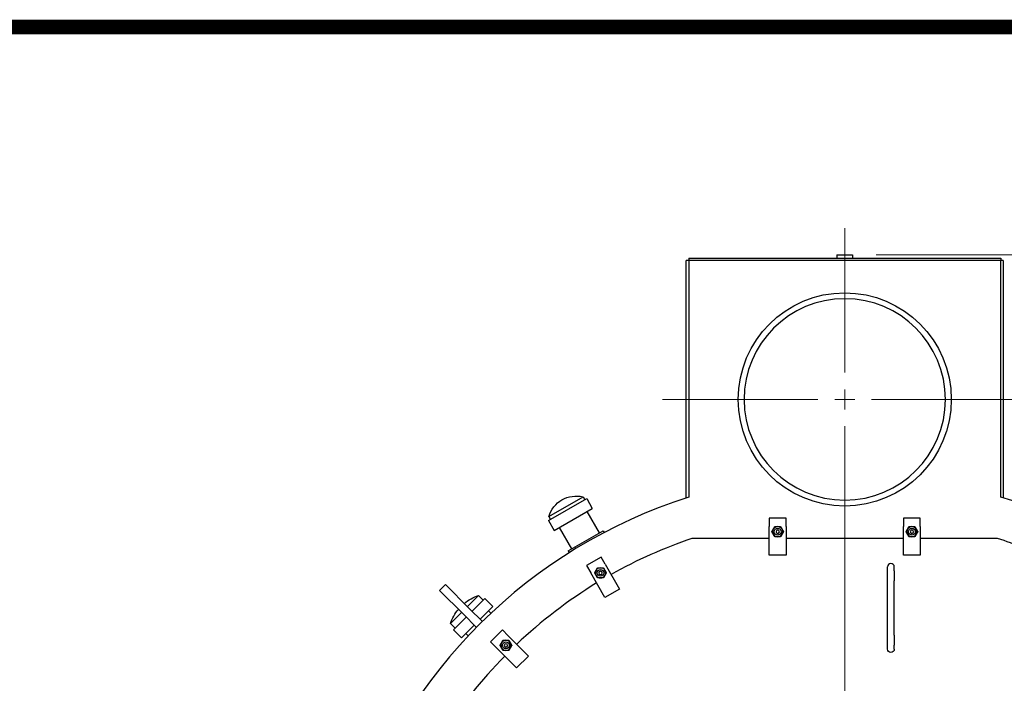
# Model space of a CAD drawing. Extents: x 0 to 796, y 0 to 496.
# Tile 136 of 242: x 65 to 138, y 447 to 496. Entities that reach past the tile are written whole.
import ezdxf

# ---------------------------------------------------------------- set-up
doc = ezdxf.new("R2010")
doc.units = 0
doc.header["$LTSCALE"] = 12
doc.header["$MEASUREMENT"] = 0
doc.header["$PDMODE"] = 1
doc.layers.get('0').update_dxf_attribs({"linetype": 'CONTINUOUS'})
doc.layers.get('Defpoints').update_dxf_attribs({"linetype": 'CONTINUOUS'})
doc.layers.add('D', color=2, linetype='CONTINUOUS')
doc.layers.add('X', color=1, linetype='CONTINUOUS')
doc.layers.add('Leader', color=41, linetype='CONTINUOUS', lineweight=13)
doc.styles.get("Standard").update_dxf_attribs({"font": 'SIMPLEX.SHX', "width": 0.875})
doc.dimstyles.get("Standard").update_dxf_attribs({"dimscale": 28, "dimtxt": 0.125, "dimasz": 0.125, "dimexe": 0.04375, "dimexo": 0.0625, "dimgap": 0.04375, "dimtad": 0, "dimtih": 1, "dimtoh": 1, "dimdec": 4, "dimzin": 12, "dimdsep": 46, "dimlunit": 5, "dimtxsty": 'Standard', "dimcen": 0, "dimclrd": 256, "dimclre": 256, "dimclrt": 256, "dimadec": 1, "dimazin": 3, "dimtfac": 0.875, "dimtdec": 4, "dimtofl": 0, "dimtmove": 0, "dimatfit": 2, "dimfxl": 1, "dimtolj": 1, "dimtzin": 12, "dimlwd": 13, "dimlwe": 13, "dimarcsym": 0})

# ---------------------------------------------------------------- blocks, each defined once
blk = doc.blocks.new('*D110')
at = {"layer": 'D', "lineweight": 13, "transparency": 16777216}
for p, q in [((128.341, 478.45), (197.604, 478.45)), ((196.379, 474.95), (196.379, 426.895)), ((196.379, 372.889), (196.379, 420.945)), ((127.755, 369.389), (197.604, 369.389))]:
    blk.add_line(p, q, dxfattribs=at)
at = {"layer": 'D', "transparency": 16777216}
for points in [[(195.796, 474.95), (196.963, 474.95), (196.379, 478.45)], [(195.796, 372.889), (196.963, 372.889), (196.379, 369.389)]]:
    blk.add_solid(points, dxfattribs=at)
at = {"layer": 'Defpoints', "color": 0, "transparency": 16777216}
for p in [(126.591, 478.45), (126.005, 369.389), (196.379, 369.389)]:
    blk.add_point(p, dxfattribs=at)
at = {"layer": 'D', "transparency": 16777216, "insert": (196.379, 423.92), "char_height": 3.5, "attachment_point": 5}
blk.add_mtext('\\A1;109{}{\\C2;%%p1}', dxfattribs=at)

msp = doc.modelspace()

# ---------------------------------------------------------------- linework, layer by layer
at = {"extrusion": (-2.44929e-16, -1, -2.22045e-16)}
for p, q in [((125.41379, 478.44982), (126.59079, 478.44982)), ((125.41379, 478.44982), (125.41379, 478.19982)), ((126.59079, 478.44982), (126.59079, 478.19982)), ((114.37729, 478.01232), (114.18979, 478.01232)), ((114.18979, 460.34565), (114.18979, 478.01232)), ((114.37729, 478.19982), (137.62729, 478.19982)), ((114.37729, 478.19982), (114.37729, 478.01232)), ((114.37729, 478.01232), (114.37729, 460.40558)), ((137.62729, 478.01232), (114.37729, 478.01232)), ((137.62729, 478.19982), (137.62729, 478.01232)), ((137.81479, 478.01232), (137.62729, 478.01232)), ((137.62729, 460.40716), (137.62729, 478.01232)), ((137.81479, 478.01232), (137.81479, 460.34726)), ((103.93458, 458.65009), (106.77515, 460.29009)), ((103.95397, 458.95227), (106.50376, 460.42439)), ((106.50376, 460.42439), (106.63658, 460.21009)), ((106.77515, 460.29009), (107.19515, 459.56263)), ((104.35458, 457.92263), (107.19515, 459.56263)), ((107.72069, 457.74736), (106.80327, 459.33638)), ((103.93458, 458.65009), (104.35458, 457.92263)), ((103.95397, 458.95227), (104.07315, 458.73009)), ((121.62979, 458.82838), (120.37979, 458.82838)), ((120.37979, 458.82838), (120.37979, 458.20338)), ((121.62979, 458.20338), (121.62979, 458.82838)), ((131.62979, 458.82838), (130.37979, 458.82838)), ((130.37979, 458.82838), (130.37979, 458.20338)), ((131.62979, 458.20338), (131.62979, 458.82838)), ((105.66388, 456.55986), (104.74646, 458.14888)), ((105.39325, 456.40361), (107.99132, 457.90361)), ((107.99132, 457.90361), (108.06844, 457.77004)), ((120.37979, 456.07838), (120.37979, 458.20338)), ((121.62979, 458.20338), (121.62979, 456.07838)), ((130.37979, 456.07838), (130.37979, 458.20338)), ((131.62979, 458.20338), (131.62979, 456.07838)), ((120.37979, 457.32838), (114.62017, 457.32838)), ((130.37979, 457.32838), (121.62979, 457.32838)), ((137.3894, 457.32838), (131.62979, 457.32838)), ((105.39325, 456.40361), (105.47036, 456.27004)), ((107.84583, 455.94236), (106.7633, 455.31736)), ((108.15833, 455.4011), (107.84583, 455.94236)), ((121.62979, 456.07838), (120.37979, 456.07838)), ((131.62979, 456.07838), (130.37979, 456.07838)), ((106.7633, 455.31736), (107.0758, 454.7761)), ((108.15833, 455.4011), (109.22083, 453.56079)), ((129.19229, 454.90763), (129.19229, 455.20338)), ((129.69229, 454.90763), (129.69229, 455.20338)), ((108.1383, 452.93579), (107.0758, 454.7761)), ((129.19229, 450.11683), (129.19229, 454.16493)), ((129.69229, 450.11683), (129.69229, 454.16493)), ((95.82016, 453.44606), (96.26211, 453.888)), ((95.82016, 453.44606), (97.58793, 451.67829)), ((98.02987, 452.12023), (96.26211, 453.888)), ((109.22083, 453.56079), (108.1383, 452.93579)), ((97.88922, 452.26089), (98.71476, 453.08644)), ((98.2456, 451.90451), (99.18428, 452.84319)), ((98.71476, 453.08644), (99.07114, 452.73006)), ((99.18428, 452.84319), (99.77825, 452.24922)), ((98.02987, 452.12023), (99.00304, 451.14707)), ((98.83957, 451.31054), (99.77825, 452.24922)), ((99.63382, 451.75373), (99.45829, 451.92926)), ((96.62173, 450.9934), (97.44727, 451.81895)), ((96.86497, 450.52388), (97.80366, 451.46257)), ((98.5611, 450.70512), (97.58793, 451.67829)), ((96.62173, 450.9934), (96.97811, 450.63702)), ((96.86497, 450.52388), (97.45894, 449.92991)), ((97.45894, 449.92991), (98.39763, 450.8686)), ((100.4936, 450.51638), (99.60971, 449.63249)), ((100.93554, 450.07444), (100.4936, 450.51638)), ((97.95444, 450.07435), (97.77891, 450.24988)), ((100.93554, 450.07444), (102.43814, 448.57183)), ((99.60971, 449.63249), (100.05165, 449.19055)), ((101.55426, 447.68795), (100.05165, 449.19055)), ((129.19229, 449.07838), (129.19229, 449.37413)), ((129.69229, 449.07838), (129.69229, 449.37413)), ((102.43814, 448.57183), (101.55426, 447.68795))]:
    msp.add_line(p, q, dxfattribs=at)
for centre, radius in [((126.00229, 467.67699), 7.9375), ((121.00479, 457.82838), 0.25014), ((121.00479, 457.82838), 0.25), ((131.00479, 457.82838), 0.25014), ((131.00479, 457.82838), 0.25), ((107.80456, 454.76384), 0.25014), ((107.80456, 454.76384), 0.25), ((100.75876, 449.36733), 0.25014), ((100.75876, 449.36733), 0.25)]:
    msp.add_circle(centre, radius)
at = {"extrusion": (5.43852e-32, 2.22045e-16, -1)}
for centre, radius in [((-126.00229, 467.67699), 7.5), ((-121.00479, 457.82838), 0.125), ((-131.00479, 457.82838), 0.125), ((-107.80456, 454.76384), 0.125), ((-100.75876, 449.36733), 0.125)]:
    msp.add_circle(centre, radius, dxfattribs=at)
for centre, radius, start, end in [((-106.00327, 458.34702), 2.13682, 16.454231, 103.545769), ((-99.85428, 449.85388), 3.42752, 50.2311323, 70.5817584), ((-99.85428, 449.85388), 3.42752, 19.4182416, 39.7688677), ((-129.44229, 449.07838), 0.25, 180, 0)]:
    msp.add_arc(centre, radius, start, end, dxfattribs=at)
for centre, radius, start, end in [((126.00479, 423.70338), 38.5, 197.9164534, 72.4292472), ((126.00479, 423.70338), 38.5, 107.5785378, 162.0835466), ((121.00479, 457.82838), 0.375, 150, 210), ((121.00479, 457.82838), 0.375, 90, 150), ((121.00479, 457.82838), 0.375, 30, 90), ((121.00479, 457.82838), 0.375, 330, 30), ((131.00479, 457.82838), 0.375, 150, 210), ((131.00479, 457.82838), 0.375, 90, 150), ((131.00479, 457.82838), 0.375, 30, 90), ((131.00479, 457.82838), 0.375, 330, 30), ((126.00479, 423.70338), 35.5, 108.7048565, 119.3650941), ((121.00479, 457.82838), 0.375, 210, 270), ((121.00479, 457.82838), 0.375, 270, 330), ((131.00479, 457.82838), 0.375, 210, 270), ((131.00479, 457.82838), 0.375, 270, 330), ((126.00479, 423.70338), 35.5, 64.7886782, 71.2951435), ((107.80456, 454.76384), 0.375, 150, 210), ((107.80456, 454.76384), 0.375, 90, 150), ((107.80456, 454.76384), 0.375, 30, 90), ((107.80456, 454.76384), 0.375, 330, 30), ((129.44229, 455.20338), 0.25, 0, 180), ((107.80456, 454.76384), 0.375, 210, 270), ((107.80456, 454.76384), 0.375, 270, 330), ((126.00479, 423.70338), 35.5, 121.3826983, 133.514149), ((100.75876, 449.36733), 0.375, 90, 150), ((100.75876, 449.36733), 0.375, 30, 90), ((100.75876, 449.36733), 0.375, 150, 210), ((100.75876, 449.36733), 0.375, 210, 270), ((100.75876, 449.36733), 0.375, 270, 330), ((100.75876, 449.36733), 0.375, 330, 30), ((126.00479, 423.70338), 35.5, 135.5317802, 147.6629783)]:
    msp.add_arc(centre, radius, start, end)
for points in [[(120.57177, 457.82838), (120.62979, 457.92886), (120.68003, 458.01588)], [(120.68003, 457.64088), (120.62979, 457.7279), (120.57177, 457.82838)], [(120.68003, 458.01588), (120.73027, 458.1029), (120.78828, 458.20338)], [(120.78828, 458.20338), (120.9043, 458.20338), (121.00479, 458.20338)], [(121.00479, 458.20338), (121.10527, 458.20338), (121.22129, 458.20338)], [(121.22129, 458.20338), (121.2793, 458.1029), (121.32954, 458.01588)], [(121.32954, 458.01588), (121.37979, 457.92886), (121.4378, 457.82838)], [(121.4378, 457.82838), (121.37979, 457.7279), (121.32954, 457.64088)], [(130.57177, 457.82838), (130.62979, 457.92886), (130.68003, 458.01588)], [(130.68003, 457.64088), (130.62979, 457.7279), (130.57177, 457.82838)], [(130.68003, 458.01588), (130.73027, 458.1029), (130.78828, 458.20338)], [(130.78828, 458.20338), (130.9043, 458.20338), (131.00479, 458.20338)], [(131.00479, 458.20338), (131.10527, 458.20338), (131.22129, 458.20338)], [(131.22129, 458.20338), (131.2793, 458.1029), (131.32954, 458.01588)], [(131.32954, 458.01588), (131.37979, 457.92886), (131.4378, 457.82838)], [(131.4378, 457.82838), (131.37979, 457.7279), (131.32954, 457.64088)], [(120.78828, 457.45338), (120.73027, 457.55386), (120.68003, 457.64088)], [(121.00479, 457.45338), (120.9043, 457.45338), (120.78828, 457.45338)], [(121.22129, 457.45338), (121.10527, 457.45338), (121.00479, 457.45338)], [(121.32954, 457.64088), (121.2793, 457.55386), (121.22129, 457.45338)], [(130.78828, 457.45338), (130.73027, 457.55386), (130.68003, 457.64088)], [(131.00479, 457.45338), (130.9043, 457.45338), (130.78828, 457.45338)], [(131.22129, 457.45338), (131.10527, 457.45338), (131.00479, 457.45338)], [(131.32954, 457.64088), (131.2793, 457.55386), (131.22129, 457.45338)], [(107.37155, 454.76384), (107.42956, 454.86432), (107.4798, 454.95134)], [(107.4798, 454.95134), (107.53005, 455.03836), (107.58806, 455.13884)], [(107.58806, 455.13884), (107.70408, 455.13884), (107.80456, 455.13884)], [(107.80456, 455.13884), (107.90505, 455.13884), (108.02107, 455.13884)], [(108.02107, 455.13884), (108.07908, 455.03836), (108.12932, 454.95134)], [(108.12932, 454.95134), (108.17956, 454.86432), (108.23758, 454.76384)], [(107.4798, 454.57634), (107.42956, 454.66336), (107.37155, 454.76384)], [(107.58806, 454.38884), (107.53005, 454.48932), (107.4798, 454.57634)], [(107.80456, 454.38884), (107.70408, 454.38884), (107.58806, 454.38884)], [(108.02107, 454.38884), (107.90505, 454.38884), (107.80456, 454.38884)], [(108.12932, 454.57634), (108.07908, 454.48932), (108.02107, 454.38884)], [(108.23758, 454.76384), (108.17956, 454.66336), (108.12932, 454.57634)], [(100.434, 449.55483), (100.48424, 449.64185), (100.54226, 449.74233)], [(100.54226, 449.74233), (100.65828, 449.74233), (100.75876, 449.74233)], [(100.75876, 449.74233), (100.85924, 449.74233), (100.97527, 449.74233)], [(100.97527, 449.74233), (101.03328, 449.64185), (101.08352, 449.55483)], [(100.32575, 449.36733), (100.38376, 449.46781), (100.434, 449.55483)], [(100.434, 449.17983), (100.38376, 449.26685), (100.32575, 449.36733)], [(100.54226, 448.99233), (100.48424, 449.09281), (100.434, 449.17983)], [(100.75876, 448.99233), (100.65828, 448.99233), (100.54226, 448.99233)], [(100.97527, 448.99233), (100.85924, 448.99233), (100.75876, 448.99233)], [(101.08352, 449.17983), (101.03328, 449.09281), (100.97527, 448.99233)], [(101.08352, 449.55483), (101.13376, 449.46781), (101.19177, 449.36733)], [(101.19177, 449.36733), (101.13376, 449.26685), (101.08352, 449.17983)]]:
    msp.add_rational_spline(points, [1, 1.0379548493, 1], degree=2)
for points in [[(129.19229, 454.16493), (129.19229, 454.24594), (129.19229, 454.32799), (129.19229, 454.48175), (129.19229, 454.55542), (129.19229, 454.68461), (129.19229, 454.74181), (129.19229, 454.83254), (129.19229, 454.86725), (129.19229, 454.89687), (129.19229, 454.90324), (129.19229, 454.90763)], [(129.69229, 454.90763), (129.69229, 454.89635), (129.69229, 454.8716), (129.69229, 454.79881), (129.69229, 454.74977), (129.69229, 454.63412), (129.69229, 454.56603), (129.69229, 454.41987), (129.69229, 454.33991), (129.69229, 454.22803), (129.69229, 454.19645), (129.69229, 454.16493)], [(129.19229, 449.37413), (129.19229, 449.38541), (129.19229, 449.41017), (129.19229, 449.48295), (129.19229, 449.532), (129.19229, 449.64764), (129.19229, 449.71573), (129.19229, 449.86189), (129.19229, 449.94185), (129.19229, 450.05373), (129.19229, 450.08531), (129.19229, 450.11683)], [(129.69229, 450.11683), (129.69229, 450.03582), (129.69229, 449.95377), (129.69229, 449.80001), (129.69229, 449.72635), (129.69229, 449.59715), (129.69229, 449.53995), (129.69229, 449.44922), (129.69229, 449.41451), (129.69229, 449.38489), (129.69229, 449.37852), (129.69229, 449.37413)]]:
    msp.add_open_spline(points, degree=3, knots=[0, 0, 0, 0, 0.24302637, 0.24302637, 0.48684426, 0.48684426, 0.7306335, 0.7306335, 0.97442377, 0.97442377, 1.06897967, 1.06897967, 1.06897967, 1.06897967])
at = {"layer": 'Leader'}
for p, q in [((126.00229, 469.67699), (126.00229, 480.42679)), ((126.00229, 468.42699), (126.00229, 466.92699)), ((124.00229, 467.67699), (112.41471, 467.67699)), ((125.25229, 467.67699), (126.75229, 467.67699)), ((128.00229, 467.67699), (139.58988, 467.67699)), ((126.00229, 425.07838), (126.00229, 465.67699))]:
    msp.add_line(p, q, dxfattribs=at)
at = {"layer": 'X', "const_width": 1.1}
msp.add_lwpolyline([(794.72091, 495.39632), (0.97091, 495.39632), (795.25805, 495.39632), (795.25805, 1.1444), (0.97091, 1.1444), (0.97091, 495.39632), (0.97091, 2.34215)], dxfattribs=at)

# ---------------------------------------------------------------- dimensions: what is measured, and where the dimension line sits
at = {"layer": 'D'}
dim = msp.add_linear_dim(base=(196.37939, 369.38942), p1=(126.59079, 478.44982), p2=(126.00479, 369.38942), angle=90, text='<>{}{\\C2;%%p1}', dimstyle='Standard', override={"dimdec": 3}, dxfattribs=at)
dim.commit()
dim.dimension.update_dxf_attribs({"geometry": '*D110', "text_midpoint": (196.37939, 423.91962)})

doc.saveas('drawing.dxf')
